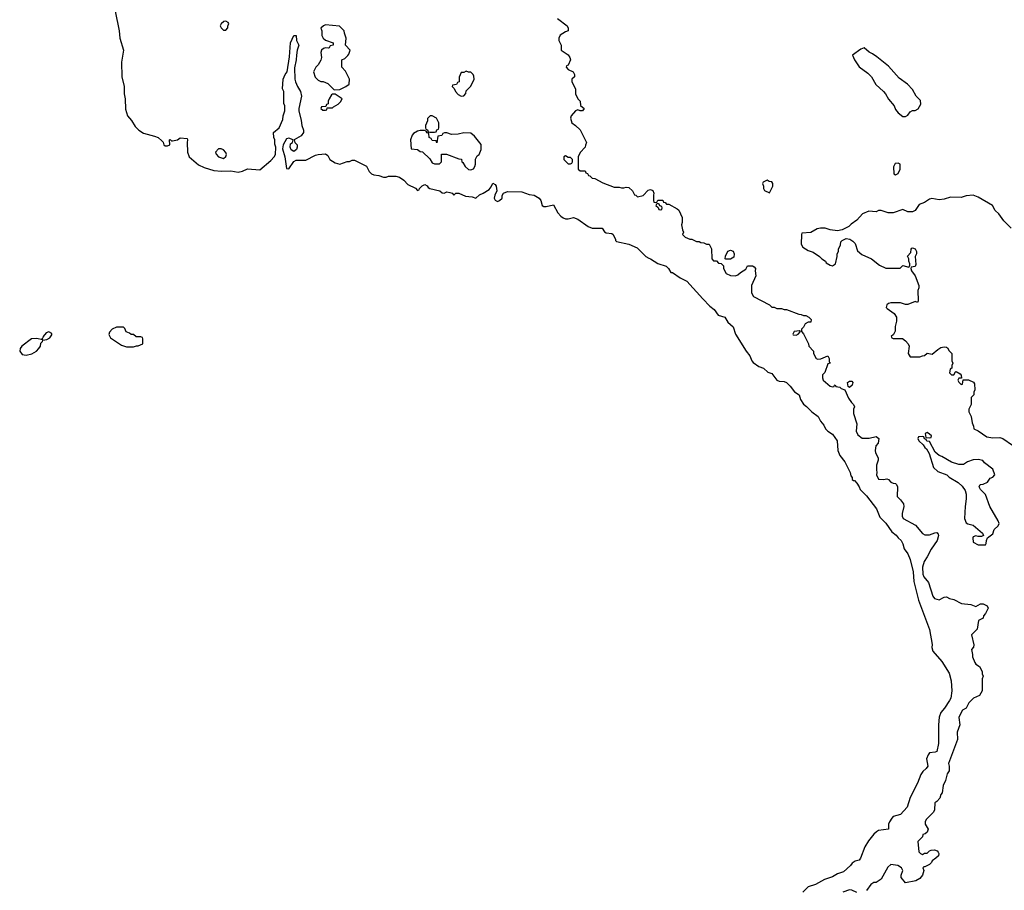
# Model space of a CAD drawing. Header units: inches. Extents: x 2792272 to 2951639, y 860504 to 1033803.
# Tile 112 of 209: x 2871131 to 2879246, y 980726 to 987901. Entities that reach past the tile are written whole.
import ezdxf

# ---------------------------------------------------------------- set-up
doc = ezdxf.new("R2010")
doc.units = ezdxf.units.IN
doc.header["$MEASUREMENT"] = 0
doc.layers.add('C8978', color=7, linetype='Continuous')

msp = doc.modelspace()

# ---------------------------------------------------------------- linework, layer by layer
at = {"layer": 'C8978', "color": 4}
for points, elevation in [([(2871916.3, 987970), (2871950.8, 987810), (2871954.8, 987750), (2871986, 987650), (2871971, 987550), (2871971.3, 987430), (2871991.3, 987350), (2871991.1, 987291.1), (2872001, 987250), (2872003.5, 987163.5), (2872018, 987110), (2872051.3, 987070), (2872082, 987022), (2872112, 986990), (2872150, 986964.7), (2872242, 986942), (2872272, 986930), (2872303.6, 986903.6), (2872312, 986892), (2872318, 986870), (2872330, 986861), (2872350, 986861), (2872368, 986870), (2872366, 986910), (2872370, 986914), (2872382, 986902), (2872390, 986902), (2872430, 986911.3), (2872454, 986926), (2872510, 986922), (2872514.8, 986910), (2872510.6, 986889.4), (2872513.4, 986810), (2872526.8, 986770), (2872605.3, 986705.3), (2872650, 986682), (2872730, 986659.1), (2872793.2, 986653.2), (2872870, 986655.5), (2872930, 986644.9), (2872966.6, 986653.4), (2873009.4, 986670.6), (2873110, 986664.7), (2873200.2, 986739.8), (2873228.7, 986770), (2873239, 986790), (2873242, 986850), (2873234.6, 986874.6), (2873234, 986910), (2873224, 986930), (2873222, 986970), (2873268.7, 987010), (2873300.4, 987079.6), (2873302, 987110), (2873315.3, 987150), (2873315.3, 987190), (2873308, 987210), (2873308, 987310), (2873298, 987330), (2873302, 987410), (2873318, 987450), (2873335.3, 987470), (2873354.6, 987594.6), (2873362, 987710), (2873390, 987772), (2873410, 987772), (2873412, 987730), (2873431.3, 987690), (2873418, 987650), (2873411, 987609), (2873410.6, 987569.4), (2873395.3, 987504.7), (2873398.8, 987410), (2873402.8, 987390), (2873420.7, 987350), (2873444, 987310), (2873454, 987270), (2873431, 987170), (2873431, 987150), (2873451, 987070), (2873456, 987030), (2873471, 986990), (2873470.9, 986970.9), (2873450, 986944), (2873392, 986910), (2873398, 986890), (2873418, 986870), (2873418, 986850), (2873412, 986830), (2873390, 986814), (2873369.4, 986829.4), (2873361.2, 986850), (2873363.2, 986876.8), (2873378, 986890), (2873386, 986910), (2873350, 986924), (2873330, 986919), (2873301, 986870), (2873296.9, 986836.9), (2873316.3, 986770), (2873330, 986674), (2873350, 986672), (2873390, 986732), (2873410, 986742), (2873490, 986742), (2873570, 986784.7), (2873590, 986791), (2873650, 986796), (2873670, 986782), (2873687.7, 986747.7), (2873730, 986721), (2873770, 986711.3), (2873830, 986732), (2873850, 986732), (2873870, 986742), (2873890, 986742), (2873990, 986694), (2874012, 986650), (2874031.1, 986631.1), (2874050, 986622), (2874090, 986618), (2874130, 986602), (2874150, 986602), (2874170, 986612), (2874230, 986611.3), (2874262, 986602), (2874298, 986578), (2874330, 986542), (2874391.6, 986511.6), (2874410, 986494), (2874422, 986498), (2874426, 986510), (2874447.3, 986532.7), (2874470, 986542), (2874490, 986531.3), (2874498, 986518), (2874510.9, 986510.9), (2874594, 986490), (2874612.7, 986472.7), (2874630, 986472), (2874650, 986482), (2874676.9, 986476.9), (2874694, 986470), (2874710, 986454), (2874726, 986470), (2874750, 986470.8), (2874806, 986446), (2874861, 986441), (2874890, 986431.3), (2874921.5, 986458.5), (2874950, 986470.6), (2874999.1, 986500.9), (2875017.2, 986522.8), (2875030, 986554), (2875050, 986542), (2875058, 986530), (2875062, 986490), (2875045.4, 986454.6), (2875042, 986430), (2875050, 986414), (2875070, 986402), (2875086, 986410), (2875106, 986430), (2875108.4, 986451.6), (2875118, 986470), (2875150, 986484.7), (2875270, 986482), (2875330, 986461), (2875370, 986454.8), (2875411.3, 986430), (2875426, 986410), (2875438, 986370), (2875450, 986361), (2875470, 986361), (2875530, 986374), (2875564.7, 986310), (2875590, 986281), (2875610, 986266.8), (2875630, 986258.8), (2875650, 986258.8), (2875694, 986270), (2875730, 986258), (2875816.9, 986196.9), (2875850, 986182), (2875930, 986182), (2875951.6, 986151.6), (2875963.6, 986143.6), (2876010, 986138), (2876022, 986130), (2876042, 986090), (2876042, 986082), (2876050, 986074), (2876150, 986050.8), (2876219.8, 986019.8), (2876292, 985950), (2876314.8, 985934.8), (2876330, 985930.8), (2876390.5, 985890.5), (2876458, 985870), (2876478, 985850), (2876498, 985818), (2876510, 985818), (2876573.4, 985773.4), (2876630, 985746.8), (2876759.8, 985599.8), (2876819.1, 985539.1), (2876853.2, 985513.2), (2876887.1, 985467.1), (2876942, 985450), (2876966.8, 985406.8), (2877010, 985371), (2877030.6, 985310.6), (2877117.3, 985170), (2877147.3, 985130), (2877164.9, 985090), (2877176.7, 985076.7), (2877222.5, 985042.5), (2877262, 985030), (2877296.9, 984996.9), (2877330, 984984.7), (2877372, 984930), (2877390, 984921), (2877430, 984918), (2877450, 984911.3), (2877482, 984882), (2877515.3, 984835.3), (2877554, 984810), (2877564.7, 984770), (2877590, 984732), (2877614.4, 984714.4), (2877658, 984670), (2877711.1, 984631.1), (2877731.1, 984591.1), (2877759.1, 984559.1), (2877771, 984530), (2877790, 984511), (2877830, 984486), (2877866.8, 984430), (2877874, 984350), (2877890.7, 984310), (2877930, 984256), (2877976, 984170), (2877981, 984141), (2877992, 984128), (2877992, 984112), (2878002, 984102), (2878010, 984102), (2878030, 984082), (2878050, 984052), (2878058, 984030), (2878110, 983976), (2878165.2, 983905.2), (2878191, 983870), (2878220.7, 983800.7), (2878270.4, 983750.4), (2878319.8, 983679.8), (2878353.4, 983653.4), (2878370, 983631.3), (2878396, 983610), (2878410, 983582), (2878421.1, 983541.1), (2878450, 983498), (2878470, 983452), (2878494.4, 983350), (2878500.7, 983270), (2878538, 983118), (2878630, 982874), (2878650.6, 982750.6), (2878647.1, 982727.1), (2878655.3, 982695.3), (2878730, 982611), (2878790, 982516), (2878807.7, 982452.3), (2878814, 982370), (2878803.8, 982310), (2878794.9, 982290), (2878753.8, 982226.2), (2878722, 982190), (2878708.3, 982151.7), (2878702, 982090), (2878704.5, 981935.5), (2878690.4, 981869.6), (2878676.3, 981863.7), (2878630, 981859.3), (2878616.7, 981843.3), (2878605.5, 981810), (2878615.5, 981750), (2878602.8, 981730), (2878575.2, 981704.8), (2878558.5, 981681.5), (2878530.8, 981610), (2878470.5, 981489.5), (2878446, 981410), (2878390, 981349.2), (2878330, 981332.7), (2878319, 981321), (2878298, 981290), (2878290.7, 981270), (2878290.8, 981229.2), (2878210, 981218), (2878191.1, 981208.9), (2878170, 981188.7), (2878125.5, 981134.5), (2878095.2, 981084.8), (2878061, 980990), (2878050, 980975.3), (2878015.3, 980964.7), (2877992, 980950), (2877978, 980930), (2877921.4, 980878.6), (2877870, 980861.2), (2877830, 980837.2), (2877764.9, 980815.1), (2877690, 980773.2), (2877630, 980754), (2877584.7, 980710)], 4), ([(2875562, 987910), (2875642, 987850), (2875652, 987830), (2875652, 987810), (2875630, 987802), (2875585.4, 987774.6), (2875574, 987750), (2875574, 987730), (2875592, 987690), (2875594, 987650), (2875650, 987612), (2875664.7, 987590), (2875671.1, 987568.9), (2875650, 987526), (2875638, 987522), (2875634, 987510), (2875652, 987490), (2875692, 987470), (2875702, 987450), (2875702, 987430), (2875682, 987410), (2875682, 987390), (2875711.1, 987331.1), (2875712, 987290), (2875732, 987250), (2875751.3, 987230), (2875752.7, 987192.7), (2875782, 987170), (2875770, 987149), (2875749.1, 987149.1), (2875730, 987158), (2875711.1, 987148.9), (2875676, 987110), (2875671.3, 987090), (2875682, 987050), (2875712, 987030), (2875750, 986992), (2875802, 986890), (2875792.7, 986867.3), (2875792, 986850), (2875750, 986806), (2875734, 986770), (2875734, 986670), (2875750, 986654), (2875790, 986654), (2875798, 986638), (2875810, 986634), (2875818, 986618), (2875830, 986614), (2875850, 986594), (2875870, 986592), (2875936.9, 986556.9), (2876030, 986522), (2876070, 986522), (2876090, 986514), (2876110, 986514), (2876130, 986522), (2876150, 986518), (2876182, 986490), (2876198, 986458), (2876210, 986454), (2876222, 986442), (2876270, 986451.3), (2876310, 986496), (2876330, 986501), (2876350, 986492), (2876358, 986470), (2876354, 986454), (2876354, 986410), (2876358, 986398), (2876370, 986394), (2876382, 986398), (2876390, 986414), (2876430, 986414), (2876438, 986398), (2876450, 986394), (2876462, 986382), (2876479.6, 986379.6), (2876550, 986342), (2876562, 986330), (2876591.3, 986270), (2876591.3, 986230), (2876584.7, 986210), (2876592, 986170), (2876602, 986150), (2876594, 986130), (2876614, 986110), (2876652.7, 986092.7), (2876670, 986092), (2876710, 986072), (2876730, 986072), (2876743.6, 986063.6), (2876770, 986062), (2876790, 986052), (2876814, 986050), (2876832, 986012), (2876834, 985930), (2876850, 985914), (2876872.7, 985912.7), (2876890, 985894), (2876912.7, 985892.7), (2876931.6, 985871.6), (2876932, 985850), (2876954, 985810), (2876990, 985792), (2877030, 985791.3), (2877050, 985798), (2877070, 985818), (2877114, 985846), (2877130, 985872), (2877170, 985872), (2877183.6, 985863.6), (2877194, 985850), (2877192, 985830), (2877198, 985790), (2877162, 985710), (2877162, 985650), (2877179.6, 985619.6), (2877311, 985551), (2877330, 985532), (2877350, 985532), (2877370, 985522), (2877410, 985522), (2877430, 985512), (2877450, 985512), (2877552.7, 985472.7), (2877570, 985472), (2877590, 985462), (2877610, 985462), (2877634, 985450), (2877654, 985430), (2877650.9, 985409.1), (2877630, 985408), (2877605.4, 985394.6), (2877590, 985366), (2877574, 985350), (2877574, 985330), (2877591.6, 985311.6), (2877632, 985230), (2877634, 985210), (2877674, 985170), (2877674, 985150), (2877694, 985110), (2877710, 985102), (2877734.6, 985105.4), (2877790, 985132), (2877802, 985110), (2877802, 985082), (2877814, 985070), (2877790, 985066), (2877765.4, 984994.6), (2877746.8, 984973.2), (2877746, 984950), (2877752, 984930), (2877810, 984882), (2877830, 984874), (2877842, 984878), (2877846, 984890), (2877851.6, 984891.6), (2877858, 984878), (2877890, 984872), (2877901, 984861), (2877931.3, 984851.3), (2877962, 984782), (2877985.4, 984745.4), (2878002, 984730), (2878011.3, 984710), (2878002, 984690), (2878003.6, 984656.4), (2878031.3, 984570), (2878024.7, 984510), (2878039.6, 984479.6), (2878072.7, 984452.7), (2878132, 984452), (2878190, 984464.7), (2878210.7, 984450.7), (2878204.7, 984410), (2878186, 984390), (2878181, 984350), (2878184.7, 984330), (2878206, 984290), (2878206, 984270), (2878191.3, 984230), (2878191.3, 984190), (2878196, 984170), (2878192, 984150), (2878210, 984114), (2878250, 984112), (2878276.9, 984116.9), (2878290, 984112), (2878310.7, 984090.7), (2878330, 984081), (2878350, 984078), (2878358, 984070), (2878364.7, 984050), (2878362, 983970), (2878390, 983944.7), (2878416, 983910), (2878418.8, 983890), (2878402.8, 983830), (2878402.8, 983810), (2878411.3, 983790), (2878514.4, 983734.4), (2878570, 983666), (2878590, 983654.8), (2878630, 983654.8), (2878672, 983672), (2878690, 983674), (2878699.6, 983659.6), (2878702, 983650), (2878690.8, 983610), (2878642.6, 983537.4), (2878610, 983473.2), (2878584.7, 983435.3), (2878570.6, 983390), (2878574, 983330), (2878582.8, 983310), (2878622, 983262), (2878656, 983150), (2878670, 983131.3), (2878710, 983121), (2878750, 983142), (2878770, 983144.7), (2878794, 983130), (2878830, 983122), (2878894, 983090), (2878970, 983080.7), (2879010, 983066), (2879050, 983086.8), (2879070, 983086.8), (2879104.7, 983070), (2879111.3, 983051.3), (2879090, 983006), (2879072.7, 982987.3), (2879072, 982970), (2879034, 982950), (2879022, 982878), (2878974, 982830), (2878994, 982750), (2878992, 982730), (2878974, 982710), (2878984.7, 982670), (2878984.7, 982650), (2879002, 982602), (2879012, 982590), (2879042, 982570), (2879062, 982530), (2879062, 982510), (2879072, 982490), (2879062, 982470), (2879062, 982370), (2879042, 982330), (2878991.1, 982308.9), (2878952, 982270), (2878930, 982228), (2878902, 982210), (2878878, 982170), (2878871.3, 982150), (2878878, 982090), (2878858, 982030), (2878858.8, 981970), (2878786.8, 981770), (2878791.3, 981750), (2878791.3, 981710), (2878775.3, 981684.7), (2878761, 981630), (2878742, 981590), (2878734, 981530), (2878723.6, 981516.4), (2878715.3, 981484.7), (2878690, 981458), (2878672, 981448), (2878671.3, 981390), (2878662, 981370), (2878602, 981310), (2878592, 981290), (2878592, 981270), (2878618, 981230), (2878610, 981206), (2878594, 981190), (2878574, 981186), (2878570, 981166), (2878531.6, 981128.4), (2878542, 981042), (2878554, 981030), (2878570, 981022), (2878588.7, 981031.3), (2878610, 981032), (2878630, 981052), (2878643.1, 981056.9), (2878670, 981058), (2878690.9, 981050.9), (2878699.8, 981039.8), (2878704.7, 981030), (2878702, 981010), (2878682, 980990), (2878652, 980970), (2878645.4, 980954.6), (2878630, 980938), (2878590, 980918), (2878582, 980918), (2878574, 980910), (2878582, 980890), (2878571, 980850), (2878550, 980824), (2878516.8, 980803.2), (2878430, 980788), (2878395.3, 980830), (2878395.3, 980850), (2878408.7, 980890), (2878398, 980910), (2878369.3, 980929.3), (2878310, 980937.2), (2878284.5, 980915.5), (2878230, 980818), (2878190.5, 980789.5), (2878170, 980789), (2878146.4, 980773.6), (2878110, 980724)], 8), ([(2879302, 986182), (2879242, 986242), (2879200.4, 986300.4), (2879168.9, 986328.9), (2879148.4, 986368.4), (2879030, 986439), (2878990, 986454), (2878931, 986449), (2878890, 986435.3), (2878802, 986438), (2878750, 986422), (2878710, 986415.3), (2878647.3, 986427.3), (2878630, 986422), (2878586.4, 986393.6), (2878542.8, 986377.2), (2878511.1, 986328.9), (2878490, 986318), (2878450, 986318), (2878410, 986338), (2878330, 986308.7), (2878289.1, 986309.1), (2878230, 986328), (2878210, 986328), (2878190, 986318), (2878130, 986322), (2878078, 986302), (2878030.5, 986249.5), (2877983.4, 986216.6), (2877963.5, 986196.5), (2877910, 986168), (2877870, 986162), (2877809.1, 986169.1), (2877770, 986182), (2877730, 986182), (2877703.6, 986176.4), (2877650, 986148), (2877578, 986142), (2877574, 986130), (2877571.6, 986051.6), (2877585.4, 986025.4), (2877630, 985998), (2877670, 985984.7), (2877722, 985950), (2877742, 985930), (2877770.8, 985910.8), (2877778, 985898), (2877810, 985878), (2877830, 985872), (2877854, 985890), (2877868.4, 985948.4), (2877869.1, 985970.9), (2877878, 985990), (2877878, 986010), (2877894.6, 986045.4), (2877898, 986070), (2877910, 986082), (2877942, 986098), (2877971.1, 986091.1), (2877996.9, 986076.9), (2878015.3, 986055.3), (2878036.9, 985996.9), (2878070, 985964.7), (2878152, 985930), (2878216.9, 985876.9), (2878270, 985852), (2878387.3, 985852.7), (2878410, 985874), (2878458, 985862), (2878467.3, 985872.7), (2878468, 985890), (2878458, 985910), (2878458, 985930), (2878448.7, 985951.3), (2878476.4, 985983.6), (2878478, 986010), (2878483.1, 986016.9), (2878490, 986022), (2878510, 986012), (2878522, 985990), (2878522, 985970), (2878511.6, 985948.4), (2878515.3, 985884.7), (2878510, 985868), (2878478, 985862), (2878474, 985850), (2878482, 985830), (2878511, 985791), (2878542, 985710), (2878542, 985690), (2878532, 985668), (2878536.9, 985583.1), (2878531, 985569), (2878510, 985578), (2878450, 985554), (2878430, 985554), (2878390, 985568), (2878310, 985568), (2878290, 985562), (2878278, 985550), (2878272, 985530), (2878279.6, 985519.6), (2878338.8, 985478.8), (2878356, 985450), (2878356.9, 985416.9), (2878346.4, 985373.6), (2878344.7, 985335.3), (2878332.7, 985307.3), (2878314, 985290), (2878318, 985278), (2878330, 985274), (2878407.3, 985272.7), (2878430, 985254), (2878452, 985230), (2878462, 985210), (2878454, 985150), (2878470, 985122), (2878550, 985122), (2878570, 985132), (2878587.3, 985132.7), (2878610, 985152), (2878650, 985144.7), (2878696.5, 985183.5), (2878722, 985198), (2878750, 985204.7), (2878770, 985202), (2878776.9, 985196.9), (2878791.6, 985171.6), (2878812, 985150), (2878814, 985090), (2878822, 985070), (2878814, 985050), (2878814, 985030), (2878798, 985022), (2878794, 984990), (2878810, 984974), (2878830, 984974), (2878842, 984998), (2878850, 985002), (2878882, 984982), (2878891.3, 984970), (2878894, 984946), (2878870, 984946), (2878862, 984930), (2878870, 984914), (2878890, 984894), (2878902, 984898), (2878906, 984934), (2878950, 984932), (2878992.7, 984912.7), (2878999.6, 984899.6), (2879002, 984850), (2878994, 984830), (2878994, 984810), (2878972.7, 984787.3), (2878971.1, 984728.9), (2878952, 984690), (2878952, 984670), (2878971.1, 984631.1), (2878979.6, 984579.6), (2878992, 984550), (2878994, 984530), (2879030, 984512), (2879102.8, 984462.8), (2879150, 984456), (2879210, 984458), (2879232, 984450), (2879313.4, 984393.4)], 12), ([(2878030, 980708), (2877990, 980728), (2877970, 980728.7), (2877914, 980710)], 8)]:
    msp.add_lwpolyline(points, dxfattribs=dict(at, elevation=elevation))
for points, elevation in [([(2872830, 987888), (2872812.7, 987887.3), (2872790, 987866), (2872782, 987850), (2872790, 987834), (2872810, 987814), (2872830, 987814), (2872847.3, 987832.7), (2872847.3, 987847.3), (2872855.3, 987870), (2872850, 987878)], 8), ([(2873650, 987858), (2873634, 987850), (2873614, 987830), (2873622, 987810), (2873622, 987770), (2873632, 987750), (2873650, 987732), (2873714, 987710), (2873714, 987690), (2873690, 987686), (2873682, 987670), (2873673.4, 987666.6), (2873650, 987669), (2873635.3, 987664.7), (2873618, 987650), (2873611.3, 987630), (2873618, 987590), (2873611.6, 987568.4), (2873592, 987530), (2873572, 987510), (2873552, 987470), (2873566.4, 987426.4), (2873590, 987402), (2873612.7, 987392.7), (2873631.6, 987391.6), (2873670, 987374), (2873723.6, 987323.6), (2873770, 987326), (2873818, 987350), (2873846, 987370), (2873848, 987410), (2873816.4, 987476.4), (2873786, 987510), (2873786, 987570), (2873810, 987582), (2873834.6, 987605.4), (2873843.1, 987616.9), (2873854, 987650), (2873815.3, 987690), (2873822, 987750), (2873808, 987790), (2873806, 987810), (2873767.3, 987847.3)], 8), ([(2878090, 987668), (2878062, 987658), (2877994, 987610), (2878011.3, 987570), (2878050, 987512), (2878119.8, 987459.8), (2878151.3, 987430), (2878187.5, 987367.5), (2878250.5, 987310.5), (2878266, 987290), (2878290, 987244.7), (2878338, 987190), (2878350, 987162), (2878370, 987132), (2878410, 987102), (2878430, 987102), (2878450, 987114), (2878470, 987142), (2878490, 987152), (2878510, 987152), (2878534.6, 987165.4), (2878556.4, 987203.6), (2878555.3, 987235.3), (2878518, 987270), (2878490, 987326), (2878448, 987370), (2878378.6, 987418.6), (2878290, 987517.2), (2878195.5, 987595.5), (2878160.2, 987620.2), (2878132.9, 987632.9)], 12), ([(2874810, 987478), (2874790, 987466), (2874770, 987466), (2874752.7, 987427.3), (2874751.6, 987388.4), (2874738, 987382), (2874730, 987366), (2874698, 987362), (2874694, 987350), (2874712.7, 987332.7), (2874722, 987310), (2874745.4, 987285.4), (2874770, 987272), (2874790, 987274), (2874807.3, 987292.7), (2874810, 987314), (2874850, 987354), (2874875.3, 987410), (2874874.6, 987434.6), (2874868, 987450), (2874850, 987468), (2874828.4, 987468.4)], 8), ([(2873730, 987288), (2873710, 987288), (2873699.6, 987280.4), (2873682, 987250), (2873674, 987230), (2873672.7, 987207.3), (2873658, 987202), (2873654, 987186), (2873618, 987182), (2873614, 987170), (2873630, 987154), (2873650, 987154), (2873662, 987158), (2873666, 987174), (2873710, 987174), (2873716.4, 987183.6), (2873754.6, 987205.4), (2873774.6, 987225.4), (2873788, 987250)], 8), ([(2874530, 987108), (2874512.7, 987107.3), (2874492.7, 987087.3), (2874491.6, 987068.4), (2874474, 987030), (2874474, 987010), (2874478, 986998), (2874492.7, 986992.7), (2874498, 986978), (2874510, 986974), (2874550, 986974), (2874562, 986978), (2874567.3, 986992.7), (2874582, 986998), (2874586, 987010), (2874586, 987050), (2874566, 987090)], 8), ([(2874430, 986988), (2874410, 986982), (2874376.9, 986963.1), (2874364.7, 986950), (2874352, 986910), (2874358, 986838), (2874410, 986832), (2874430, 986814), (2874450, 986812), (2874510, 986754), (2874530, 986722), (2874550, 986712), (2874590, 986714), (2874606, 986730), (2874607.3, 986792.7), (2874647.3, 986792.7), (2874750, 986754), (2874772.7, 986752.7), (2874774, 986730), (2874783.6, 986723.6), (2874802, 986690), (2874830, 986666), (2874850, 986664.7), (2874870, 986672), (2874882, 986690), (2874888.7, 986710), (2874888, 986752), (2874902, 986778), (2874918, 986790), (2874935.3, 986830), (2874933.6, 986873.6), (2874880.4, 986940.4), (2874850, 986966), (2874790, 986968), (2874743.6, 986956.4), (2874690, 986955.3), (2874650, 986968), (2874632.7, 986967.3), (2874618, 986962), (2874610, 986946), (2874578, 986942), (2874570, 986886), (2874562, 986902), (2874530, 986906), (2874522, 986922), (2874506, 986930), (2874502, 986962), (2874488, 986968), (2874482, 986982), (2874467.3, 986987.3)], 8), ([(2872790, 986838), (2872770, 986838), (2872744.7, 986810), (2872750, 986794), (2872770, 986772), (2872810, 986758), (2872830, 986774), (2872835.3, 986790), (2872830, 986806), (2872810, 986828)], 8), ([(2875630, 986778), (2875614, 986770), (2875614, 986750), (2875630, 986734), (2875650, 986714), (2875670, 986714), (2875682, 986718), (2875686, 986730), (2875686, 986750), (2875670, 986766), (2875650, 986766)], 8), ([(2878370, 986718), (2878345.4, 986714.6), (2878332.7, 986687.3), (2878334, 986630), (2878350, 986622), (2878370, 986634), (2878386, 986670), (2878386, 986710)], 12), ([(2877290, 986578), (2877258, 986562), (2877254, 986550), (2877262, 986530), (2877262, 986510), (2877270, 986494), (2877310, 986474), (2877338, 986530), (2877338, 986550), (2877330, 986566), (2877308.4, 986568.4)], 12), ([(2876390, 986386), (2876378, 986382), (2876374, 986370), (2876394, 986354), (2876398, 986338), (2876410, 986334), (2876422, 986338), (2876426, 986350), (2876422, 986362), (2876406, 986366), (2876402, 986382)], 8), ([(2876950, 985926), (2876946, 985930), (2876948.4, 985951.6), (2876967.3, 985992.7), (2876990, 986002), (2877010, 985992), (2877018, 985970), (2877015.3, 985944.7), (2876990, 985926)], 8), ([(2871370, 985328.7), (2871350, 985319), (2871324.7, 985290), (2871322, 985278), (2871314, 985270), (2871318, 985262), (2871272.3, 985272.3), (2871228.6, 985271.4), (2871148.5, 985211.5), (2871134, 985190), (2871130.8, 985170), (2871150, 985141), (2871184.7, 985135.3), (2871230, 985146), (2871268.7, 985170), (2871289.3, 985190.7), (2871302, 985210), (2871304, 985236), (2871318, 985250), (2871320.4, 985259.6), (2871354, 985266), (2871380.4, 985279.6), (2871396.4, 985303.6), (2871395.3, 985315.3)], 4), ([(2871930, 985368), (2871894, 985350), (2871870, 985326), (2871865.4, 985305.4), (2871879.6, 985279.6), (2871970, 985218), (2872010, 985204.7), (2872070, 985204.7), (2872092.7, 985212.7), (2872107.3, 985212.7), (2872146, 985230), (2872146, 985270), (2872142, 985282), (2872130, 985286), (2872090, 985286), (2872070, 985306), (2872050, 985306), (2872036.4, 985316.4), (2872007.3, 985327.3), (2871996.4, 985356.4), (2871987.3, 985367.3)], 4), ([(2877558, 985338), (2877514, 985330), (2877502, 985310), (2877504.7, 985304.7), (2877530, 985302), (2877546, 985310), (2877566, 985330)], 8), ([(2877970, 984869.2), (2877958, 984878), (2877954, 984910), (2877970, 984922.8), (2877990, 984921), (2877997.3, 984910), (2877990.6, 984889.4)], 8), ([(2878610, 984498), (2878594, 984490), (2878598, 984458), (2878630, 984454), (2878642, 984458), (2878646, 984470), (2878630, 984486)], 12), ([(2878570, 984466), (2878538, 984462), (2878534, 984450), (2878542, 984430), (2878578, 984398), (2878590, 984374), (2878603.6, 984363.6), (2878625.4, 984325.4), (2878662, 984210), (2878696.9, 984176.9), (2878770.9, 984150.9), (2878790, 984132), (2878865.4, 984085.4), (2878896.9, 984056.9), (2878922, 984022), (2878931.3, 983991.3), (2878931.1, 983951.1), (2878922.8, 983890), (2878918, 983790), (2878930, 983754), (2878945.4, 983745.4), (2878990, 983736), (2879064.7, 983670), (2879074, 983650), (2879058, 983642), (2879030, 983642), (2879010, 983648), (2878990, 983638), (2878986, 983630), (2878990, 983594), (2879030, 983572), (2879090, 983574), (2879096.4, 983583.6), (2879098, 983610), (2879106, 983630), (2879150, 983664.7), (2879161.5, 983698.5), (2879194, 983730), (2879202, 983750), (2879195.3, 983770), (2879125.2, 983890), (2879090, 983988), (2879048, 984030), (2879038, 984050), (2879046, 984070), (2879070, 984072), (2879106, 984090), (2879130, 984122), (2879150, 984132), (2879168, 984150), (2879150, 984198), (2879082, 984250), (2879068.9, 984268.9), (2879030, 984277.2), (2878990, 984274), (2878943.5, 984256.5), (2878910, 984235.3), (2878870, 984235.3), (2878810, 984255.3), (2878730, 984302), (2878709.1, 984309.1), (2878676.4, 984336.4), (2878630, 984426), (2878607.3, 984427.3), (2878602, 984442), (2878587.3, 984447.3), (2878582, 984462)], 12)]:
    msp.add_lwpolyline(points, close=True, dxfattribs=dict(at, elevation=elevation))

doc.saveas('drawing.dxf')
